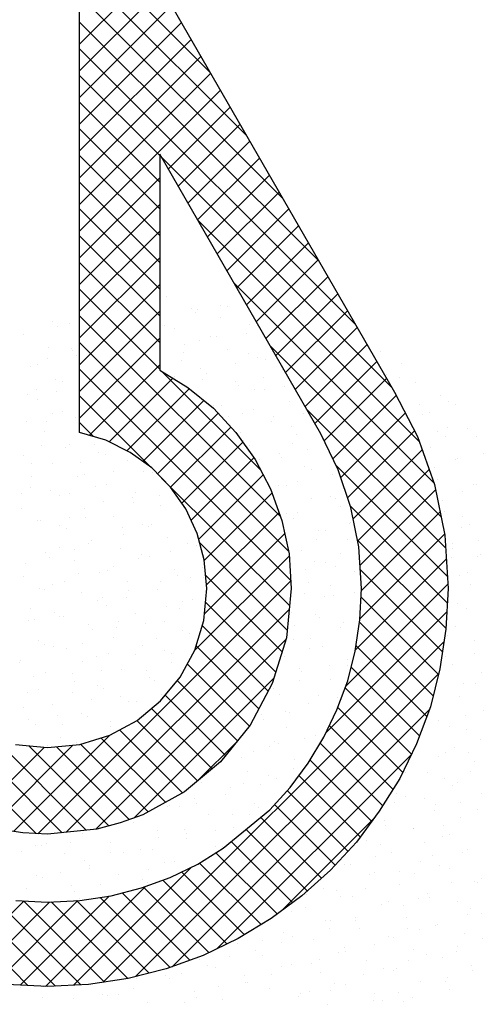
# Model space of a CAD drawing. Extents: x 9010 to 343255, y 15280 to 659207.
# Tile 61 of 76: x 110374 to 111074, y 17144 to 18634. Entities that reach past the tile are written whole.
import ezdxf

# ---------------------------------------------------------------- set-up
doc = ezdxf.new("R2010")
doc.units = 0
doc.header["$LTSCALE"] = 100
doc.layers.get('0').update_dxf_attribs({"linetype": 'CONTINUOUS'})
doc.layers.add('7', color=7, linetype='CONTINUOUS')
doc.layers.add('BL$4----', color=7, linetype='CONTINUOUS')
doc.styles.add('BURO-025', font='BUROFONT.shx', dxfattribs={"height": 250})
doc.styles.add('BURO-035', font='BUROFONT.shx', dxfattribs={"height": 350})
doc.styles.add('BURO-050', font='BUROFONT.shx', dxfattribs={"height": 500})

# ---------------------------------------------------------------- blocks, each defined once
blk = doc.blocks.new('KUIJPERSKLEUR')
at = {"color": 20}
for p, q in [((-172.485, 32.736), (-174.461, 34.712)), ((-171.936, 31.783), (-174.461, 34.308)), ((-174.461, 33.164), (-173.363, 34.262)), ((-174.461, 32.76), (-173.215, 34.005)), ((-171.388, 30.831), (-174.461, 33.903)), ((-174.461, 32.356), (-173.068, 33.749)), ((-170.84, 29.879), (-174.461, 33.499)), ((-174.461, 31.952), (-172.92, 33.492)), ((-174.461, 31.548), (-172.772, 33.236)), ((-170.292, 28.927), (-174.461, 33.095)), ((-174.461, 31.143), (-172.625, 32.979)), ((-174.461, 30.739), (-172.477, 32.723)), ((-173.249, 31.48), (-174.461, 32.691)), ((-174.461, 30.335), (-172.33, 32.466)), ((-173.249, 31.075), (-174.461, 32.287)), ((-173.119, 31.273), (-172.182, 32.21)), ((-173.249, 30.671), (-174.461, 31.883)), ((-172.971, 31.017), (-172.034, 31.953)), ((-172.823, 30.76), (-171.887, 31.697)), ((-173.249, 30.267), (-174.461, 31.479)), ((-169.744, 27.975), (-173.222, 31.452)), ((-172.676, 30.504), (-171.739, 31.44)), ((-174.461, 29.931), (-173.249, 31.143)), ((-172.528, 30.247), (-171.591, 31.184)), ((-173.249, 29.863), (-174.461, 31.075)), ((-172.38, 29.991), (-171.444, 30.927)), ((-174.461, 29.527), (-173.249, 30.738)), ((-173.249, 29.459), (-174.461, 30.671)), ((-172.233, 29.734), (-171.296, 30.671)), ((-169.325, 27.152), (-172.673, 30.5)), ((-172.085, 29.478), (-171.148, 30.414)), ((-174.461, 29.123), (-173.249, 30.334)), ((-173.249, 29.055), (-174.461, 30.266)), ((-171.937, 29.221), (-171.001, 30.158)), ((-174.461, 28.719), (-173.249, 29.93)), ((-173.249, 28.651), (-174.461, 29.862)), ((-171.79, 28.965), (-170.853, 29.901)), ((-171.642, 28.709), (-170.706, 29.645)), ((-174.461, 28.315), (-173.249, 29.526)), ((-169.106, 26.529), (-172.125, 29.547)), ((-173.249, 28.247), (-174.461, 29.458)), ((-171.494, 28.452), (-170.558, 29.389)), ((-174.461, 27.911), (-173.249, 29.122)), ((-171.423, 26.016), (-174.461, 29.054)), ((-171.347, 28.196), (-170.41, 29.132)), ((-171.199, 27.939), (-170.263, 28.876)), ((-174.461, 27.506), (-173.249, 28.718)), ((-171.298, 25.488), (-174.461, 28.65)), ((-171.051, 27.683), (-170.115, 28.619)), ((-168.997, 26.016), (-171.576, 28.594)), ((-174.317, 27.246), (-173.249, 28.314)), ((-170.904, 27.426), (-169.967, 28.363)), ((-171.266, 25.051), (-174.461, 28.246)), ((-171.722, 26.72), (-173.21, 28.208)), ((-174.012, 27.147), (-173.05, 28.109)), ((-170.762, 27.164), (-169.82, 28.106)), ((-173.743, 27.012), (-172.802, 27.952)), ((-173.379, 26.76), (-174.461, 27.842)), ((-173.502, 26.849), (-172.579, 27.771)), ((-170.631, 26.891), (-169.674, 27.848)), ((-173.282, 26.665), (-172.367, 27.58)), ((-168.928, 25.542), (-171.028, 27.642)), ((-170.512, 26.606), (-169.536, 27.582)), ((-174.249, 27.226), (-174.461, 27.438)), ((-173.083, 26.46), (-172.172, 27.37)), ((-170.411, 26.303), (-169.398, 27.316)), ((-172.916, 26.222), (-171.994, 27.144)), ((-170.326, 25.984), (-169.282, 27.028)), ((-172.773, 25.961), (-171.826, 26.908)), ((-168.899, 25.109), (-170.584, 26.794)), ((-170.256, 25.65), (-169.177, 26.729)), ((-171.284, 24.665), (-173.219, 26.6)), ((-172.656, 25.674), (-171.683, 26.647)), ((-172.574, 25.352), (-171.551, 26.375)), ((-170.219, 25.282), (-169.08, 26.421)), ((-172.54, 24.982), (-171.445, 26.077)), ((-168.9, 24.706), (-170.367, 26.173)), ((-170.199, 24.898), (-169.012, 26.085)), ((-172.572, 24.546), (-171.358, 25.759)), ((-168.92, 24.322), (-170.258, 25.659)), ((-170.223, 24.47), (-168.943, 25.75)), ((-171.32, 24.297), (-172.642, 25.619)), ((-172.719, 23.995), (-171.289, 25.424)), ((-170.294, 23.995), (-168.917, 25.372)), ((-168.973, 23.971), (-170.215, 25.213)), ((-174.724, 21.235), (-178.63, 25.141)), ((-175.09, 21.219), (-171.266, 25.044)), ((-171.397, 23.97), (-172.553, 25.126)), ((-170.438, 23.447), (-168.892, 24.993)), ((-175.114, 21.221), (-178.635, 24.743)), ((-169.034, 23.627), (-170.205, 24.798)), ((-174.664, 21.241), (-171.289, 24.617)), ((-171.493, 23.662), (-172.555, 24.724)), ((-170.736, 22.745), (-168.907, 24.574)), ((-171.609, 23.374), (-172.605, 24.37)), ((-169.115, 23.304), (-170.229, 24.418)), ((-174.213, 21.289), (-171.337, 24.164)), ((-174.103, 18.973), (-168.949, 24.127)), ((-171.749, 23.11), (-172.699, 24.06)), ((-169.21, 22.995), (-170.283, 24.068)), ((-171.892, 22.848), (-172.832, 23.788)), ((-169.32, 22.701), (-170.356, 23.737)), ((-173.64, 21.457), (-171.52, 23.578)), ((-173.613, 19.06), (-169.03, 23.643)), ((-172.073, 22.625), (-172.984, 23.537)), ((-169.444, 22.421), (-170.447, 23.424)), ((-172.254, 22.402), (-173.166, 23.314)), ((-172.457, 22.201), (-173.372, 23.116)), ((-173.06, 19.208), (-169.171, 23.097)), ((-169.576, 22.149), (-170.557, 23.13)), ((-172.903, 21.839), (-173.855, 22.791)), ((-172.678, 22.018), (-173.592, 22.932)), ((-169.723, 21.892), (-170.684, 22.853)), ((-174.358, 21.273), (-175.756, 22.671)), ((-175.46, 21.254), (-174.002, 22.711)), ((-173.163, 21.695), (-174.137, 22.668)), ((-176.101, 21.421), (-174.996, 22.526)), ((-175.794, 21.324), (-174.56, 22.557)), ((-174.018, 21.337), (-175.229, 22.548)), ((-173.708, 21.432), (-174.81, 22.534)), ((-173.423, 21.551), (-174.443, 22.571)), ((-172.66, 22.033), (-172.094, 22.599)), ((-169.878, 21.642), (-170.822, 22.587)), ((-172.386, 19.479), (-169.444, 22.42)), ((-170.044, 21.405), (-170.974, 22.334)), ((-170.217, 21.173), (-171.143, 22.099)), ((-170.404, 20.956), (-171.32, 21.872)), ((-170.598, 20.746), (-171.512, 21.66)), ((-170.804, 20.548), (-171.722, 21.466)), ((-171.405, 20.055), (-170.011, 21.449)), ((-171.017, 20.357), (-171.944, 21.284)), ((-171.241, 20.177), (-172.166, 21.102)), ((-171.473, 20.005), (-172.399, 20.931)), ((-174.554, 18.927), (-172.766, 20.715)), ((-171.716, 19.844), (-172.648, 20.775)), ((-175.24, 18.922), (-176.961, 20.643)), ((-171.968, 19.692), (-172.918, 20.641)), ((-174.977, 18.908), (-173.463, 20.422)), ((-172.506, 19.421), (-173.495, 20.41)), ((-172.233, 19.552), (-173.199, 20.518)), ((-174.826, 18.913), (-176.301, 20.388)), ((-174.442, 18.933), (-175.772, 20.263)), ((-175.36, 18.929), (-174.012, 20.277)), ((-172.794, 19.305), (-173.814, 20.325)), ((-176.408, 19.094), (-175.298, 20.203)), ((-176.078, 19.019), (-174.912, 20.185)), ((-175.728, 18.965), (-174.485, 20.208)), ((-174.082, 18.976), (-175.309, 20.204)), ((-173.731, 19.03), (-174.888, 20.187)), ((-173.408, 19.111), (-174.504, 20.207)), ((-173.09, 19.197), (-174.149, 20.256))]:
    blk.add_line(p, q, dxfattribs=at)
at = {"color": 161}
for p, q in [((-173.139, 29.353), (-173.139, 29.353)), ((-172.328, 29.216), (-172.328, 29.216)), ((-172.762, 29.162), (-172.762, 29.162)), ((-172.713, 29.098), (-172.713, 29.098)), ((-172.673, 29.143), (-172.673, 29.143)), ((-172.23, 29.194), (-172.23, 29.194)), ((-174.868, 28.962), (-174.868, 28.962)), ((-174.613, 28.936), (-174.613, 28.936)), ((-172.327, 29.035), (-172.327, 29.035)), ((-171.886, 28.916), (-171.886, 28.916)), ((-175.314, 28.767), (-175.314, 28.767)), ((-174.796, 28.893), (-174.796, 28.893)), ((-171.942, 28.79), (-171.942, 28.79)), ((-169.904, 28.517), (-169.904, 28.517)), ((-169.59, 28.326), (-169.59, 28.326)), ((-169.617, 28.114), (-169.617, 28.114)), ((-169.379, 28.041), (-169.379, 28.041)), ((-169.002, 27.85), (-169.002, 27.85)), ((-168.885, 27.76), (-168.885, 27.76)), ((-168.781, 27.71), (-168.781, 27.71)), ((-169.166, 27.592), (-169.166, 27.592)), ((-168.598, 27.357), (-168.598, 27.357)), ((-168.457, 27.236), (-168.457, 27.236)), ((-168.357, 26.976), (-168.357, 26.976)), ((-168.511, 26.497), (-168.511, 26.497)), ((-168.467, 26.499), (-168.467, 26.499)), ((-168.488, 20.495), (-168.488, 20.495)), ((-168.44, 20.476), (-168.44, 20.476)), ((-168.387, 20.538), (-168.387, 20.538)), ((-168.377, 20.008), (-168.377, 20.008)), ((-168.644, 19.712), (-168.644, 19.712)), ((-168.749, 19.518), (-168.749, 19.518)), ((-168.364, 19.636), (-168.364, 19.636)), ((-168.766, 19.438), (-168.766, 19.438)), ((-168.974, 19.344), (-168.974, 19.344)), ((-168.533, 19.225), (-168.533, 19.225)), ((-168.518, 19.157), (-168.518, 19.157)), ((-169.299, 18.984), (-169.299, 18.984)), ((-168.922, 18.984), (-168.922, 18.984)), ((-168.904, 19.039), (-168.904, 19.039)), ((-168.864, 18.857), (-168.864, 18.857)), ((-170.023, 18.697), (-170.023, 18.697)), ((-169.876, 18.692), (-169.876, 18.692)), ((-169.565, 18.688), (-169.565, 18.688)), ((-169.432, 18.742), (-169.432, 18.742))]:
    blk.add_line(p, q, dxfattribs=at)
at = {"color": 163}
for p, q in [((-173.183, 28.901), (-173.183, 28.901)), ((-173.029, 28.866), (-173.029, 28.866)), ((-170.366, 28.774), (-170.366, 28.774)), ((-172.868, 28.619), (-172.868, 28.619)), ((-172.651, 28.675), (-172.651, 28.675)), ((-172.482, 28.737), (-172.482, 28.737)), ((-172.386, 28.74), (-172.386, 28.74)), ((-174.937, 28.576), (-174.937, 28.576)), ((-174.58, 28.559), (-174.58, 28.559)), ((-174.565, 28.532), (-174.565, 28.532)), ((-172.896, 28.498), (-172.896, 28.498)), ((-172.217, 28.548), (-172.217, 28.548)), ((-171.904, 28.482), (-171.904, 28.482)), ((-175.09, 28.317), (-175.09, 28.317)), ((-174.951, 28.414), (-174.951, 28.414)), ((-174.502, 28.449), (-174.502, 28.449)), ((-172.918, 28.379), (-172.918, 28.379)), ((-172.098, 28.336), (-172.098, 28.336)), ((-171.775, 28.429), (-171.775, 28.429)), ((-171.655, 28.387), (-171.655, 28.387)), ((-175.204, 28.28), (-175.204, 28.28)), ((-172.637, 28.258), (-172.637, 28.258)), ((-172.541, 28.188), (-172.541, 28.188)), ((-171.398, 28.238), (-171.398, 28.238)), ((-169.821, 28.161), (-169.821, 28.161)), ((-174.827, 28.089), (-174.827, 28.089)), ((-174.72, 28.053), (-174.72, 28.053)), ((-173.023, 28.14), (-173.023, 28.14)), ((-172.608, 28.094), (-172.608, 28.094)), ((-172.106, 28.061), (-172.106, 28.061)), ((-171.673, 28.121), (-171.673, 28.121)), ((-175.246, 27.863), (-175.246, 27.863)), ((-175.106, 27.935), (-175.106, 27.935)), ((-174.803, 27.913), (-174.803, 27.913)), ((-172.059, 28.003), (-172.059, 28.003)), ((-171.811, 27.933), (-171.811, 27.933)), ((-171.665, 27.942), (-171.665, 27.942)), ((-171.367, 27.983), (-171.367, 27.983)), ((-175.093, 27.793), (-175.093, 27.793)), ((-171.288, 27.751), (-171.288, 27.751)), ((-169.329, 27.71), (-169.329, 27.71)), ((-174.875, 27.574), (-174.875, 27.574)), ((-174.716, 27.602), (-174.716, 27.602)), ((-172.43, 27.701), (-172.43, 27.701)), ((-172.321, 27.691), (-172.321, 27.691)), ((-171.996, 27.574), (-171.996, 27.574)), ((-171.828, 27.642), (-171.828, 27.642)), ((-171.08, 27.579), (-171.08, 27.579)), ((-175.261, 27.456), (-175.261, 27.456)), ((-174.959, 27.459), (-174.959, 27.459)), ((-174.515, 27.51), (-174.515, 27.51)), ((-172.213, 27.524), (-172.213, 27.524)), ((-171.554, 27.455), (-171.554, 27.455)), ((-171.524, 27.529), (-171.524, 27.529)), ((-169.269, 27.554), (-169.269, 27.554)), ((-174.983, 27.306), (-174.983, 27.306)), ((-172.033, 27.287), (-172.033, 27.287)), ((-171.249, 27.387), (-171.249, 27.387)), ((-171.177, 27.264), (-171.177, 27.264)), ((-169.042, 27.307), (-169.042, 27.307)), ((-168.892, 27.363), (-168.892, 27.363)), ((-174.606, 27.115), (-174.606, 27.115)), ((-171.982, 27.163), (-171.982, 27.163)), ((-171.236, 27.126), (-171.236, 27.126)), ((-170.792, 27.176), (-170.792, 27.176)), ((-168.935, 27.231), (-168.935, 27.231)), ((-175.03, 27.095), (-175.03, 27.095)), ((-174.672, 27.056), (-174.672, 27.056)), ((-174.228, 27.106), (-174.228, 27.106)), ((-174.171, 26.988), (-174.171, 26.988)), ((-171.885, 27.087), (-171.885, 27.087)), ((-171.444, 26.968), (-171.444, 26.968)), ((-171.018, 27.026), (-171.018, 27.026)), ((-169.158, 27.067), (-169.158, 27.067)), ((-175.313, 26.938), (-175.313, 26.938)), ((-175.181, 26.814), (-175.181, 26.814)), ((-174.872, 26.819), (-174.872, 26.819)), ((-174.451, 26.84), (-174.451, 26.84)), ((-174.066, 26.958), (-174.066, 26.958)), ((-173.729, 26.868), (-173.729, 26.868)), ((-171.746, 26.884), (-171.746, 26.884)), ((-171.404, 26.908), (-171.404, 26.908)), ((-168.781, 26.876), (-168.781, 26.876)), ((-168.754, 26.903), (-168.754, 26.903)), ((-173.94, 26.703), (-173.94, 26.703)), ((-173.487, 26.703), (-173.487, 26.703)), ((-173.352, 26.677), (-173.352, 26.677)), ((-171.067, 26.777), (-171.067, 26.777)), ((-170.949, 26.722), (-170.949, 26.722)), ((-169.09, 26.752), (-169.09, 26.752)), ((-175.184, 26.616), (-175.184, 26.616)), ((-174.495, 26.628), (-174.495, 26.628)), ((-174.384, 26.652), (-174.384, 26.652)), ((-171.173, 26.547), (-171.173, 26.547)), ((-170.632, 26.65), (-170.632, 26.65)), ((-169.048, 26.58), (-169.048, 26.58)), ((-175.203, 26.451), (-175.203, 26.451)), ((-174.894, 26.41), (-174.894, 26.41)), ((-174.22, 26.479), (-174.22, 26.479)), ((-174.06, 26.501), (-174.06, 26.501)), ((-173.619, 26.381), (-173.619, 26.381)), ((-171.902, 26.43), (-171.902, 26.43)), ((-171.559, 26.429), (-171.559, 26.429)), ((-171.458, 26.48), (-171.458, 26.48)), ((-171.333, 26.481), (-171.333, 26.481)), ((-168.671, 26.389), (-168.671, 26.389)), ((-175.338, 26.36), (-175.338, 26.36)), ((-174.762, 26.332), (-174.762, 26.332)), ((-174.606, 26.361), (-174.606, 26.361)), ((-174.097, 26.249), (-174.097, 26.249)), ((-173.653, 26.299), (-173.653, 26.299)), ((-173.642, 26.224), (-173.642, 26.224)), ((-173.256, 26.342), (-173.256, 26.342)), ((-170.956, 26.29), (-170.956, 26.29)), ((-170.661, 26.318), (-170.661, 26.318)), ((-170.594, 26.292), (-170.594, 26.292)), ((-168.976, 26.257), (-168.976, 26.257)), ((-175.339, 26.137), (-175.339, 26.137)), ((-174.385, 26.141), (-174.385, 26.141)), ((-173.242, 26.19), (-173.242, 26.19)), ((-172.856, 26.137), (-172.856, 26.137)), ((-171.328, 26.068), (-171.328, 26.068)), ((-171.171, 26.076), (-171.171, 26.076)), ((-170.521, 26.163), (-170.521, 26.163)), ((-168.937, 26.093), (-168.937, 26.093)), ((-175.092, 25.964), (-175.092, 25.964)), ((-175.05, 25.956), (-175.05, 25.956)), ((-174.606, 26.007), (-174.606, 26.007)), ((-174.375, 26), (-174.375, 26)), ((-173.95, 26.014), (-173.95, 26.014)), ((-171.223, 25.994), (-171.223, 25.994)), ((-170.364, 25.931), (-170.364, 25.931)), ((-168.666, 26.019), (-168.666, 26.019)), ((-174.761, 25.882), (-174.761, 25.882)), ((-174.651, 25.844), (-174.651, 25.844)), ((-173.809, 25.845), (-173.809, 25.845)), ((-173.508, 25.894), (-173.508, 25.894)), ((-173.411, 25.863), (-173.411, 25.863)), ((-173.365, 25.895), (-173.365, 25.895)), ((-170.846, 25.803), (-170.846, 25.803)), ((-170.749, 25.813), (-170.749, 25.813)), ((-170.374, 25.915), (-170.374, 25.915)), ((-168.689, 25.854), (-168.689, 25.854)), ((-168.56, 25.902), (-168.56, 25.902)), ((-174.274, 25.654), (-174.274, 25.654)), ((-173.796, 25.745), (-173.796, 25.745)), ((-173.131, 25.703), (-173.131, 25.703)), ((-171.327, 25.623), (-171.327, 25.623)), ((-170.883, 25.673), (-170.883, 25.673)), ((-170.411, 25.676), (-170.411, 25.676)), ((-168.435, 25.657), (-168.435, 25.657)), ((-174.982, 25.477), (-174.982, 25.477)), ((-174.763, 25.553), (-174.763, 25.553)), ((-174.53, 25.521), (-174.53, 25.521)), ((-174.319, 25.603), (-174.319, 25.603)), ((-173.839, 25.527), (-173.839, 25.527)), ((-173.078, 25.492), (-173.078, 25.492)), ((-172.832, 25.608), (-172.832, 25.608)), ((-172.696, 25.576), (-172.696, 25.576)), ((-171.112, 25.507), (-171.112, 25.507)), ((-168.827, 25.606), (-168.827, 25.606)), ((-168.821, 25.54), (-168.821, 25.54)), ((-174.915, 25.403), (-174.915, 25.403)), ((-174.541, 25.357), (-174.541, 25.357)), ((-173.566, 25.384), (-173.566, 25.384)), ((-173.522, 25.442), (-173.522, 25.442)), ((-173.398, 25.407), (-173.398, 25.407)), ((-170.904, 25.334), (-170.904, 25.334)), ((-170.518, 25.452), (-170.518, 25.452)), ((-168.845, 25.4), (-168.845, 25.4)), ((-168.45, 25.415), (-168.45, 25.415)), ((-168.401, 25.45), (-168.401, 25.45)), ((-175.272, 25.311), (-175.272, 25.311)), ((-174.031, 25.199), (-174.031, 25.199)), ((-173.951, 25.266), (-173.951, 25.266)), ((-173.021, 25.216), (-173.021, 25.216)), ((-172.601, 25.247), (-172.601, 25.247)), ((-171.04, 25.219), (-171.04, 25.219)), ((-170.735, 25.316), (-170.735, 25.316)), ((-170.596, 25.269), (-170.596, 25.269)), ((-170.3, 25.189), (-170.3, 25.189)), ((-168.59, 25.178), (-168.59, 25.178)), ((-175.306, 25.117), (-175.306, 25.117)), ((-174.684, 25.042), (-174.684, 25.042)), ((-174.475, 25.149), (-174.475, 25.149)), ((-174.164, 25.166), (-174.164, 25.166)), ((-173.729, 25.04), (-173.729, 25.04)), ((-173.234, 25.038), (-173.234, 25.038)), ((-172.987, 25.129), (-172.987, 25.129)), ((-172.79, 25.088), (-172.79, 25.088)), ((-172.586, 25.089), (-172.586, 25.089)), ((-168.716, 25.119), (-168.716, 25.119)), ((-175.07, 24.924), (-175.07, 24.924)), ((-174.985, 24.907), (-174.985, 24.907)), ((-174.871, 24.99), (-174.871, 24.99)), ((-173.72, 24.905), (-173.72, 24.905)), ((-173.287, 24.92), (-173.287, 24.92)), ((-171.002, 25.019), (-171.002, 25.019)), ((-170.673, 24.973), (-170.673, 24.973)), ((-168.558, 24.996), (-168.558, 24.996)), ((-174.43, 24.87), (-174.43, 24.87)), ((-174.188, 24.746), (-174.188, 24.746)), ((-174.106, 24.787), (-174.106, 24.787)), ((-173.744, 24.796), (-173.744, 24.796)), ((-172.91, 24.729), (-172.91, 24.729)), ((-172.756, 24.768), (-172.756, 24.768)), ((-171.059, 24.855), (-171.059, 24.855)), ((-170.752, 24.815), (-170.752, 24.815)), ((-170.625, 24.829), (-170.625, 24.829)), ((-170.308, 24.866), (-170.308, 24.866)), ((-175.196, 24.63), (-175.196, 24.63)), ((-174.053, 24.679), (-174.053, 24.679)), ((-173.142, 24.65), (-173.142, 24.65)), ((-172.947, 24.634), (-172.947, 24.634)), ((-168.745, 24.7), (-168.745, 24.7)), ((-168.606, 24.632), (-168.606, 24.632)), ((-175.225, 24.445), (-175.225, 24.445)), ((-175.141, 24.453), (-175.141, 24.453)), ((-174.839, 24.563), (-174.839, 24.563)), ((-174.761, 24.503), (-174.761, 24.503)), ((-174.697, 24.504), (-174.697, 24.504)), ((-173.618, 24.553), (-173.618, 24.553)), ((-173.177, 24.433), (-173.177, 24.433)), ((-171.262, 24.573), (-171.262, 24.573)), ((-170.891, 24.532), (-170.891, 24.532)), ((-170.828, 24.494), (-170.828, 24.494)), ((-174.32, 24.383), (-174.32, 24.383)), ((-174.261, 24.308), (-174.261, 24.308)), ((-173.9, 24.342), (-173.9, 24.342)), ((-173.875, 24.426), (-173.875, 24.426)), ((-173.456, 24.392), (-173.456, 24.392)), ((-172.911, 24.289), (-172.911, 24.289)), ((-171.213, 24.376), (-171.213, 24.376)), ((-170.514, 24.342), (-170.514, 24.342)), ((-170.465, 24.412), (-170.465, 24.412)), ((-168.78, 24.351), (-168.78, 24.351)), ((-175.085, 24.143), (-175.085, 24.143)), ((-173.943, 24.192), (-173.943, 24.192)), ((-173.296, 24.171), (-173.296, 24.171)), ((-172.8, 24.242), (-172.8, 24.242)), ((-172.659, 24.231), (-172.659, 24.231)), ((-171.222, 24.165), (-171.222, 24.165)), ((-170.975, 24.17), (-170.975, 24.17)), ((-170.249, 24.24), (-170.249, 24.24)), ((-168.9, 24.221), (-168.9, 24.221)), ((-168.495, 24.145), (-168.495, 24.145)), ((-174.994, 24.084), (-174.994, 24.084)), ((-174.854, 24.05), (-174.854, 24.05)), ((-174.65, 24.016), (-174.65, 24.016)), ((-174.41, 24.1), (-174.41, 24.1)), ((-173.508, 24.066), (-173.508, 24.066)), ((-173.169, 23.989), (-173.169, 23.989)), ((-170.983, 24.015), (-170.983, 24.015)), ((-170.781, 24.045), (-170.781, 24.045)), ((-175.352, 23.847), (-175.352, 23.847)), ((-174.209, 23.896), (-174.209, 23.896)), ((-174.03, 23.947), (-174.03, 23.947)), ((-173.613, 23.938), (-173.613, 23.938)), ((-173.066, 23.946), (-173.066, 23.946)), ((-171.368, 23.897), (-171.368, 23.897)), ((-170.404, 23.854), (-170.404, 23.854)), ((-168.936, 23.897), (-168.936, 23.897)), ((-168.493, 23.947), (-168.493, 23.947)), ((-175.364, 23.808), (-175.364, 23.808)), ((-174.415, 23.829), (-174.415, 23.829)), ((-174.123, 23.696), (-174.123, 23.696)), ((-173.832, 23.705), (-173.832, 23.705)), ((-173.451, 23.692), (-173.451, 23.692)), ((-173.066, 23.81), (-173.066, 23.81)), ((-171.131, 23.716), (-171.131, 23.716)), ((-170.687, 23.766), (-170.687, 23.766)), ((-170.404, 23.761), (-170.404, 23.761)), ((-168.826, 23.777), (-168.826, 23.777)), ((-175.149, 23.605), (-175.149, 23.605)), ((-174.975, 23.656), (-174.975, 23.656)), ((-174.566, 23.646), (-174.566, 23.646)), ((-173.397, 23.579), (-173.397, 23.579)), ((-173.325, 23.535), (-173.325, 23.535)), ((-171.137, 23.536), (-171.137, 23.536)), ((-171.112, 23.678), (-171.112, 23.678)), ((-170.67, 23.558), (-170.67, 23.558)), ((-168.385, 23.658), (-168.385, 23.658)), ((-175.076, 23.404), (-175.076, 23.404)), ((-174.54, 23.529), (-174.54, 23.529)), ((-174.184, 23.468), (-174.184, 23.468)), ((-174.099, 23.409), (-174.099, 23.409)), ((-171.641, 23.474), (-171.641, 23.474)), ((-171.523, 23.419), (-171.523, 23.419)), ((-168.649, 23.493), (-168.649, 23.493)), ((-168.476, 23.487), (-168.476, 23.487)), ((-175.241, 23.36), (-175.241, 23.36)), ((-174.57, 23.35), (-174.57, 23.35)), ((-174.279, 23.243), (-174.279, 23.243)), ((-173.835, 23.293), (-173.835, 23.293)), ((-173.22, 23.331), (-173.22, 23.331)), ((-171.436, 23.318), (-171.436, 23.318)), ((-170.843, 23.312), (-170.843, 23.312)), ((-170.559, 23.282), (-170.559, 23.282)), ((-168.716, 23.29), (-168.716, 23.29)), ((-175.303, 23.126), (-175.303, 23.126)), ((-174.864, 23.169), (-174.864, 23.169)), ((-173.722, 23.218), (-173.722, 23.218)), ((-173.606, 23.213), (-173.606, 23.213)), ((-171.001, 23.191), (-171.001, 23.191)), ((-168.361, 23.09), (-168.361, 23.09)), ((-175.232, 22.95), (-175.232, 22.95)), ((-174.789, 23.001), (-174.789, 23.001)), ((-174.429, 23.042), (-174.429, 23.042)), ((-174.339, 22.989), (-174.339, 22.989)), ((-171.797, 23.02), (-171.797, 23.02)), ((-171.703, 23.022), (-171.703, 23.022)), ((-171.678, 22.94), (-171.678, 22.94)), ((-171.353, 23.07), (-171.353, 23.07)), ((-171.292, 23.057), (-171.292, 23.057)), ((-168.63, 23.008), (-168.63, 23.008)), ((-175.131, 22.873), (-175.131, 22.873)), ((-174.725, 22.871), (-174.725, 22.871)), ((-173.991, 22.839), (-173.991, 22.839)), ((-173.988, 22.922), (-173.988, 22.922)), ((-171.326, 22.831), (-171.326, 22.831)), ((-170.713, 22.803), (-170.713, 22.803)), ((-169.04, 22.93), (-169.04, 22.93)), ((-168.871, 22.848), (-168.871, 22.848)), ((-168.605, 22.803), (-168.605, 22.803)), ((-174.754, 22.682), (-174.754, 22.682)), ((-172.033, 22.654), (-172.033, 22.654)), ((-171.066, 22.667), (-171.066, 22.667)), ((-170.891, 22.704), (-170.891, 22.704)), ((-168.4, 22.647), (-168.4, 22.647)), ((-174.945, 22.547), (-174.945, 22.547)), ((-174.501, 22.597), (-174.501, 22.597)), ((-171.592, 22.535), (-171.592, 22.535)), ((-171.509, 22.616), (-171.509, 22.616)), ((-171.447, 22.578), (-171.447, 22.578)), ((-168.785, 22.529), (-168.785, 22.529)), ((-172.019, 22.374), (-172.019, 22.374)), ((-171.832, 22.461), (-171.832, 22.461)), ((-171.215, 22.344), (-171.215, 22.344)), ((-169.027, 22.394), (-169.027, 22.394)), ((-168.929, 22.443), (-168.929, 22.443)), ((-168.584, 22.444), (-168.584, 22.444)), ((-171.222, 22.213), (-171.222, 22.213)), ((-168.495, 22.316), (-168.495, 22.316)), ((-171.923, 22.167), (-171.923, 22.167)), ((-171.601, 22.099), (-171.601, 22.099)), ((-171.482, 22.048), (-171.482, 22.048)), ((-169.537, 22.152), (-169.537, 22.152)), ((-169.196, 22.147), (-169.196, 22.147)), ((-168.94, 22.05), (-168.94, 22.05)), ((-168.554, 22.168), (-168.554, 22.168)), ((-172.624, 21.998), (-172.624, 21.998)), ((-172.175, 21.921), (-172.175, 21.921)), ((-171.987, 21.982), (-171.987, 21.982)), ((-171.732, 21.971), (-171.732, 21.971)), ((-168.819, 21.956), (-168.819, 21.956)), ((-168.74, 21.99), (-168.74, 21.99)), ((-172.72, 21.757), (-172.72, 21.757)), ((-172.247, 21.807), (-172.247, 21.807)), ((-169.673, 21.826), (-169.673, 21.826)), ((-169.527, 21.78), (-169.527, 21.78)), ((-169.25, 21.748), (-169.25, 21.748)), ((-168.384, 21.829), (-168.384, 21.829)), ((-173.129, 21.628), (-173.129, 21.628)), ((-173.106, 21.64), (-173.106, 21.64)), ((-172.955, 21.631), (-172.955, 21.631)), ((-172.685, 21.679), (-172.685, 21.679)), ((-171.812, 21.68), (-171.812, 21.68)), ((-171.756, 21.621), (-171.756, 21.621)), ((-169.693, 21.698), (-169.693, 21.698)), ((-169.086, 21.66), (-169.086, 21.66)), ((-168.709, 21.689), (-168.709, 21.689)), ((-172.514, 21.511), (-172.514, 21.511)), ((-172.142, 21.503), (-172.142, 21.503)), ((-171.888, 21.517), (-171.888, 21.517)), ((-169.095, 21.571), (-169.095, 21.571)), ((-168.708, 21.469), (-168.708, 21.469)), ((-168.452, 21.587), (-168.452, 21.587)), ((-173.639, 21.386), (-173.639, 21.386)), ((-172.137, 21.32), (-172.137, 21.32)), ((-169.851, 21.419), (-169.851, 21.419)), ((-169.828, 21.347), (-169.828, 21.347)), ((-168.962, 21.345), (-168.962, 21.345)), ((-174.422, 21.221), (-174.422, 21.221)), ((-173.28, 21.27), (-173.28, 21.27)), ((-173.261, 21.161), (-173.261, 21.161)), ((-172.875, 21.278), (-172.875, 21.278)), ((-172.841, 21.225), (-172.841, 21.225)), ((-172.398, 21.275), (-172.398, 21.275)), ((-169.416, 21.293), (-169.416, 21.293)), ((-169.406, 21.294), (-169.406, 21.294)), ((-168.975, 21.173), (-168.975, 21.173)), ((-168.864, 21.21), (-168.864, 21.21)), ((-175.13, 21.044), (-175.13, 21.044)), ((-175.036, 21.044), (-175.036, 21.044)), ((-174.958, 21.073), (-174.958, 21.073)), ((-174.592, 21.094), (-174.592, 21.094)), ((-173.988, 21.094), (-173.988, 21.094)), ((-172.845, 21.143), (-172.845, 21.143)), ((-172.403, 21.024), (-172.403, 21.024)), ((-172.296, 21.024), (-172.296, 21.024)), ((-170.118, 21.123), (-170.118, 21.123)), ((-169.916, 21.052), (-169.916, 21.052)), ((-169.249, 21.092), (-169.249, 21.092)), ((-175.344, 20.955), (-175.344, 20.955)), ((-174.689, 20.924), (-174.689, 20.924)), ((-173.994, 20.936), (-173.994, 20.936)), ((-173.795, 20.932), (-173.795, 20.932)), ((-173.546, 20.974), (-173.546, 20.974)), ((-173.351, 20.983), (-173.351, 20.983)), ((-170.36, 21.002), (-170.36, 21.002)), ((-169.983, 20.868), (-169.983, 20.868)), ((-169.741, 20.932), (-169.741, 20.932)), ((-169.119, 20.891), (-169.119, 20.891)), ((-168.675, 20.941), (-168.675, 20.941)), ((-168.598, 20.982), (-168.598, 20.982)), ((-174.379, 20.818), (-174.379, 20.818)), ((-174.312, 20.734), (-174.312, 20.734)), ((-173.169, 20.783), (-173.169, 20.783)), ((-173.03, 20.799), (-173.03, 20.799)), ((-172.554, 20.821), (-172.554, 20.821)), ((-170.449, 20.756), (-170.449, 20.756)), ((-170.368, 20.75), (-170.368, 20.75)), ((-169.306, 20.806), (-169.306, 20.806)), ((-169.018, 20.731), (-169.018, 20.731)), ((-175.113, 20.594), (-175.113, 20.594)), ((-175.02, 20.557), (-175.02, 20.557)), ((-174.748, 20.64), (-174.748, 20.64)), ((-174.305, 20.69), (-174.305, 20.69)), ((-173.877, 20.607), (-173.877, 20.607)), ((-173.415, 20.682), (-173.415, 20.682)), ((-173.064, 20.579), (-173.064, 20.579)), ((-170.072, 20.599), (-170.072, 20.599)), ((-170.007, 20.636), (-170.007, 20.636)), ((-169.628, 20.649), (-169.628, 20.649)), ((-169.404, 20.613), (-169.404, 20.613)), ((-168.865, 20.686), (-168.865, 20.686)), ((-174.578, 20.437), (-174.578, 20.437)), ((-174.149, 20.457), (-174.149, 20.457)), ((-173.507, 20.529), (-173.507, 20.529)), ((-173.436, 20.487), (-173.436, 20.487)), ((-169.63, 20.445), (-169.63, 20.445)), ((-168.831, 20.487), (-168.831, 20.487)), ((-175.258, 20.398), (-175.258, 20.398)), ((-174.534, 20.34), (-174.534, 20.34)), ((-174.017, 20.287), (-174.017, 20.287)), ((-171.026, 20.306), (-171.026, 20.306)), ((-170.773, 20.396), (-170.773, 20.396)), ((-170.582, 20.357), (-170.582, 20.357)), ((-170.523, 20.271), (-170.523, 20.271)), ((-170.338, 20.269), (-170.338, 20.269)), ((-170.137, 20.389), (-170.137, 20.389)), ((-169.195, 20.319), (-169.195, 20.319)), ((-174.461, 20.237), (-174.461, 20.237)), ((-174.201, 20.246), (-174.201, 20.246)), ((-169.897, 20.149), (-169.897, 20.149)), ((-169.785, 20.195), (-169.785, 20.195)), ((-169.559, 20.134), (-169.559, 20.134)), ((-169.341, 20.245), (-169.341, 20.245)), ((-169.173, 20.252), (-169.173, 20.252)), ((-168.754, 20.199), (-168.754, 20.199)), ((-171.535, 20.064), (-171.535, 20.064)), ((-171.256, 20.047), (-171.256, 20.047)), ((-171.04, 20.099), (-171.04, 20.099)), ((-168.595, 19.997), (-168.595, 19.997)), ((-168.544, 20.084), (-168.544, 20.084)), ((-170.738, 19.903), (-170.738, 19.903)), ((-170.663, 19.909), (-170.663, 19.909)), ((-170.294, 19.953), (-170.294, 19.953)), ((-170.292, 19.91), (-170.292, 19.91)), ((-169.52, 19.958), (-169.52, 19.958)), ((-169.085, 19.831), (-169.085, 19.831)), ((-169.053, 19.842), (-169.053, 19.842)), ((-171.37, 19.732), (-171.37, 19.732)), ((-170.678, 19.792), (-170.678, 19.792)), ((-170.228, 19.782), (-170.228, 19.782)), ((-169.786, 19.662), (-169.786, 19.662)), ((-169.497, 19.791), (-169.497, 19.791)), ((-169.328, 19.773), (-169.328, 19.773)), ((-172.072, 19.563), (-172.072, 19.563)), ((-171.692, 19.61), (-171.692, 19.61)), ((-171.411, 19.568), (-171.411, 19.568)), ((-171.248, 19.661), (-171.248, 19.661)), ((-170.929, 19.612), (-170.929, 19.612)), ((-170.007, 19.549), (-170.007, 19.549)), ((-169.713, 19.655), (-169.713, 19.655)), ((-172.201, 19.368), (-172.201, 19.368)), ((-171.796, 19.45), (-171.796, 19.45)), ((-171.695, 19.372), (-171.695, 19.372)), ((-170.552, 19.421), (-170.552, 19.421)), ((-170.451, 19.499), (-170.451, 19.499)), ((-170.447, 19.431), (-170.447, 19.431)), ((-169.409, 19.471), (-169.409, 19.471)), ((-169.21, 19.388), (-169.21, 19.388)), ((-173.98, 19.272), (-173.98, 19.272)), ((-172.645, 19.318), (-172.645, 19.318)), ((-172.53, 19.226), (-172.53, 19.226)), ((-171.26, 19.245), (-171.26, 19.245)), ((-170.96, 19.257), (-170.96, 19.257)), ((-170.832, 19.313), (-170.832, 19.313)), ((-170.117, 19.295), (-170.117, 19.295)), ((-169.483, 19.294), (-169.483, 19.294)), ((-173.155, 19.076), (-173.155, 19.076)), ((-172.915, 19.108), (-172.915, 19.108)), ((-172.403, 19.195), (-172.403, 19.195)), ((-171.961, 19.076), (-171.961, 19.076)), ((-171.566, 19.089), (-171.566, 19.089)), ((-171.404, 19.207), (-171.404, 19.207)), ((-170.819, 19.125), (-170.819, 19.125)), ((-170.163, 19.096), (-170.163, 19.096)), ((-169.868, 19.176), (-169.868, 19.176)), ((-169.719, 19.146), (-169.719, 19.146)), ((-169.676, 19.175), (-169.676, 19.175)), ((-173.599, 19.026), (-173.599, 19.026)), ((-173.104, 19.026), (-173.104, 19.026)), ((-171.951, 18.971), (-171.951, 18.971)), ((-171.914, 18.965), (-171.914, 18.965)), ((-170.601, 18.952), (-170.601, 18.952)), ((-170.442, 18.934), (-170.442, 18.934)), ((-175.349, 18.895), (-175.349, 18.895)), ((-174.998, 18.903), (-174.998, 18.903)), ((-174.108, 18.784), (-174.108, 18.784)), ((-173.87, 18.785), (-173.87, 18.785)), ((-173.649, 18.884), (-173.649, 18.884)), ((-172.727, 18.835), (-172.727, 18.835)), ((-172.358, 18.915), (-172.358, 18.915)), ((-171.584, 18.885), (-171.584, 18.885)), ((-171.117, 18.803), (-171.117, 18.803)), ((-170.987, 18.834), (-170.987, 18.834)), ((-170.673, 18.854), (-170.673, 18.854)), ((-170.007, 18.808), (-170.007, 18.808)), ((-169.637, 18.815), (-169.637, 18.815)), ((-175.013, 18.736), (-175.013, 18.736)), ((-174.552, 18.734), (-174.552, 18.734)), ((-174.034, 18.766), (-174.034, 18.766)), ((-173.435, 18.659), (-173.435, 18.659)), ((-172.867, 18.673), (-172.867, 18.673)), ((-172.685, 18.747), (-172.685, 18.747)), ((-172.292, 18.708), (-172.292, 18.708)), ((-171.149, 18.758), (-171.149, 18.758)), ((-170.708, 18.638), (-170.708, 18.638))]:
    blk.add_line(p, q, dxfattribs=at)
at = {"layer": '7', "color": 20, "linetype": 'CONTINUOUS'}
for p, q in [((-174.461, 36.169), (-169.7, 27.898)), ((-174.461, 27.289), (-174.461, 36.169)), ((-170.813, 27.269), (-173.249, 31.5)), ((-173.249, 31.5), (-173.249, 28.232)), ((-173.249, 28.232), (-172.824, 27.97)), ((-172.824, 27.97), (-172.437, 27.655)), ((-169.7, 27.898), (-169.353, 27.23)), ((-172.437, 27.655), (-172.097, 27.289)), ((-174.061, 27.171), (-174.461, 27.289)), ((-172.097, 27.289), (-171.808, 26.883)), ((-170.551, 26.726), (-170.813, 27.269)), ((-173.694, 26.987), (-174.061, 27.171)), ((-169.353, 27.23), (-169.097, 26.503)), ((-173.367, 26.752), (-173.694, 26.987)), ((-171.808, 26.883), (-171.573, 26.438)), ((-173.085, 26.464), (-173.367, 26.752)), ((-170.361, 26.156), (-170.551, 26.726)), ((-172.856, 26.136), (-173.085, 26.464)), ((-171.573, 26.438), (-171.403, 25.959)), ((-169.097, 26.503), (-168.94, 25.737)), ((-172.68, 25.763), (-172.856, 26.136)), ((-170.237, 25.56), (-170.361, 26.156)), ((-171.403, 25.959), (-171.291, 25.455)), ((-172.575, 25.364), (-172.68, 25.763)), ((-168.94, 25.737), (-168.888, 24.931)), ((-170.198, 24.931), (-170.237, 25.56)), ((-172.536, 24.931), (-172.575, 25.364)), ((-171.291, 25.455), (-171.259, 24.931)), ((-172.581, 24.447), (-172.536, 24.931)), ((-171.259, 24.931), (-171.33, 24.185)), ((-170.224, 24.453), (-170.198, 24.931)), ((-168.888, 24.931), (-168.921, 24.316)), ((-172.719, 23.995), (-172.581, 24.447)), ((-170.296, 23.982), (-170.224, 24.453)), ((-168.921, 24.316), (-169.012, 23.713)), ((-171.33, 24.185), (-171.547, 23.491)), ((-172.941, 23.589), (-172.719, 23.995)), ((-170.407, 23.53), (-170.296, 23.982)), ((-169.012, 23.713), (-169.156, 23.137)), ((-173.236, 23.229), (-172.941, 23.589)), ((-171.547, 23.491), (-171.881, 22.862)), ((-170.571, 23.091), (-170.407, 23.53)), ((-173.59, 22.934), (-173.236, 23.229)), ((-170.767, 22.678), (-170.571, 23.091)), ((-169.156, 23.137), (-169.366, 22.58)), ((-174.002, 22.711), (-173.59, 22.934)), ((-171.881, 22.862), (-172.332, 22.305)), ((-174.454, 22.567), (-174.002, 22.711)), ((-171.003, 22.286), (-170.767, 22.678)), ((-175.43, 22.567), (-174.945, 22.522)), ((-174.945, 22.522), (-174.454, 22.567)), ((-169.366, 22.58), (-169.621, 22.056)), ((-172.332, 22.305), (-172.876, 21.854)), ((-171.278, 21.919), (-171.003, 22.286)), ((-169.621, 22.056), (-169.929, 21.559)), ((-171.586, 21.579), (-171.278, 21.919)), ((-172.876, 21.854), (-173.505, 21.506)), ((-173.505, 21.506), (-173.845, 21.382)), ((-172.287, 21.002), (-171.586, 21.579)), ((-169.929, 21.559), (-170.276, 21.094)), ((-173.845, 21.382), (-174.199, 21.29)), ((-175.319, 21.231), (-175.685, 21.29)), ((-174.945, 21.212), (-175.319, 21.231)), ((-174.199, 21.29), (-174.945, 21.212)), ((-170.276, 21.094), (-170.669, 20.668)), ((-172.673, 20.76), (-172.287, 21.002)), ((-173.092, 20.557), (-172.673, 20.76)), ((-173.524, 20.4), (-173.092, 20.557)), ((-170.669, 20.668), (-171.101, 20.282)), ((-174.454, 20.21), (-173.983, 20.282)), ((-173.983, 20.282), (-173.524, 20.4)), ((-171.101, 20.282), (-171.566, 19.935)), ((-175.423, 20.21), (-174.945, 20.184)), ((-174.945, 20.184), (-174.454, 20.21)), ((-171.566, 19.935), (-172.064, 19.634)), ((-172.064, 19.634), (-172.594, 19.378)), ((-172.594, 19.378), (-173.151, 19.175)), ((-173.151, 19.175), (-173.727, 19.031)), ((-174.945, 18.907), (-175.561, 18.939)), ((-174.323, 18.939), (-174.945, 18.907)), ((-173.727, 19.031), (-174.323, 18.939))]:
    blk.add_line(p, q, dxfattribs=at)
at = {"color": 150, "style": 'BURO-025'}
for tag, p in [('TKSCHAAL', (-167, 67)), ('TKBLADNR', (-124, 67)), ('TKDATCREAT', (-81, 67)), ('TKDATA', (-30, 67)), ('TKINIT', (-30, 58)), ('PRPRLEID', (-30, 49)), ('PRGRLEID', (-30, 40))]:
    blk.add_attdef(tag, p, '', height=2.5, dxfattribs=at)
at = {"color": 3, "style": 'BURO-035'}
for tag, p in [('PROMSCHR', (-177, 55)), ('TK1OMSCHR', (-177, 42))]:
    blk.add_attdef(tag, p, '', height=3.5, dxfattribs=at)
at = {"color": 1, "style": 'BURO-025'}
blk.add_attdef('TKFILE', (-4, 40), '', height=2.5, rotation=90, dxfattribs=at)
blk.add_attdef('PRNAAM', (-30, 31.5), '', height=2.5, dxfattribs=at)
at = {"color": 4, "style": 'BURO-050'}
blk.add_attdef('TKTEKNR', (-48, 19), '', height=5, dxfattribs=at)

msp = doc.modelspace()

# ---------------------------------------------------------------- block references
at = {"layer": 'BL$4----', "xscale": 100, "yscale": 100, "zscale": 100}
msp.add_blockref('KUIJPERSKLEUR', (127910.1, 15280.4), dxfattribs=at)

doc.saveas('drawing.dxf')
